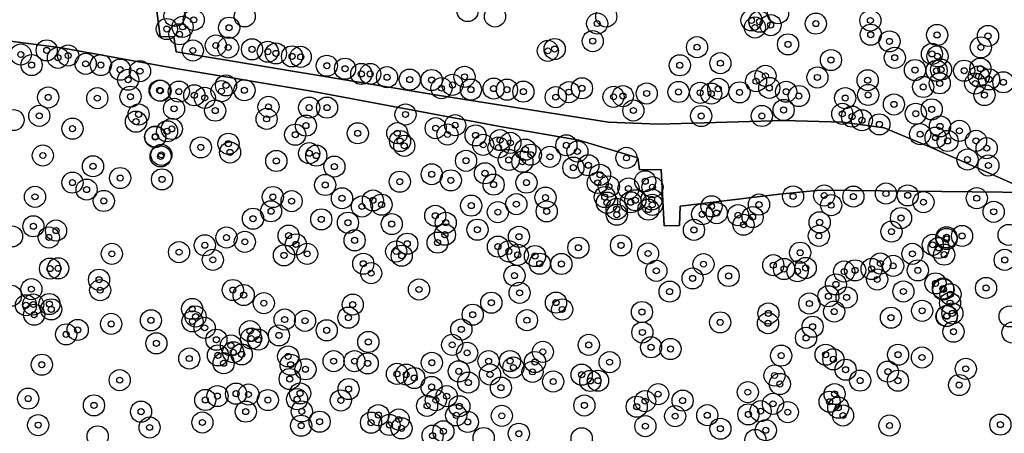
# Model space of a CAD drawing. Header units: inches. Extents: x 128668 to 131679, y 413272 to 413787.
# Tile 24 of 116: x 129255 to 129418, y 413481 to 413549. Entities that reach past the tile are written whole.
import ezdxf

# ---------------------------------------------------------------- set-up
doc = ezdxf.new("R2010")
doc.units = ezdxf.units.IN
doc.header["$MEASUREMENT"] = 0
doc.header["$PDMODE"] = 33
doc.header["$PDSIZE"] = -3
for name, color, linetype in [('Niet gedetecteerde gebieden (D-gebied) (ca. 44.659 m2)', 1, 'Continuous'), ('Significante objecten binnen onderzoeksgebied', 3, 'Continuous'), ('Veiligheidsmarge objecten d.d. 230531', 6, 'Continuous'), ('Vrijgegeven gebieden (A+B gebied) (ca. 609.035 m2)', 3, 'Continuous')]:
    doc.layers.add(name, color=color, linetype=linetype)

msp = doc.modelspace()

# ---------------------------------------------------------------- linework, layer by layer
at = {"layer": 'Niet gedetecteerde gebieden (D-gebied) (ca. 44.659 m2)'}
msp.add_polyline3d([(129277.95, 413551.22, 0), (129278.56, 413546.61, 0), (129280.86, 413546.53, 0), (129281.23, 413544.07, 0), (129323.81, 413537, 0), (129352.82, 413532.39, 0), (129361.08, 413532.07, 0), (129381.86, 413532.71, 0), (129391.66, 413532.4, 0), (129398.47, 413531.5, 0), (129406.25, 413528.22, 0), (129423.1, 413520.75, 0), (129387.88, 413521.15, 0), (129381.14, 413520.51, 0), (129364.69, 413518.51, 0), (129364.61, 413515.3, 0), (129362.04, 413515.22, 0), (129361.56, 413524.6, 0), (129357.95, 413524.52, 0), (129357.71, 413526.53, 0), (129347.92, 413529.42, 0), (129335.17, 413531.66, 0), (129303.31, 413537.6, 0), (129281.17, 413541.29, 0), (129262.24, 413544.74, 0), (129243.99, 413547.12, 0)], dxfattribs=at)
at = {"layer": 'Significante objecten binnen onderzoeksgebied'}
for p in [(129282.29, 413548.2), (129284.13, 413549.36), (129289.99, 413548.06), (129350.95, 413548.75), (129376.51, 413549.27), (129377.08, 413548.1), (129377.83, 413549.06), (129379.67, 413548.49), (129387.17, 413548.74), (129396.2, 413549.26), (129279.67, 413547.84), (129281.78, 413546.97), (129396.26, 413546.9), (129407.25, 413546.86), (129415.68, 413546.7), (129287.79, 413545.11), (129289.84, 413544.78), (129350.22, 413545.84), (129367.49, 413544.83), (129382.56, 413545.3), (129399.36, 413545.79), (129414.5, 413544.8), (129255.49, 413543.62), (129259.78, 413544.31), (129263.33, 413543.45), (129283.99, 413544.29), (129293.79, 413544.48), (129296.41, 413544.08), (129297.75, 413543.8), (129300.41, 413543.31), (129301.85, 413543.23), (129342.78, 413544.23), (129343.91, 413544.53), (129406.39, 413543.72), (129407.31, 413543.33), (129257.28, 413541.87), (129261.64, 413543.08), (129266.23, 413542.08), (129268.74, 413541.87), (129306.18, 413541.76), (129364.63, 413541.84), (129371.36, 413542.18), (129389.67, 413542.7), (129400.24, 413543.08), (129271.94, 413541.11), (129275.23, 413540.86), (129309.19, 413541.27), (129311.89, 413540.4), (129313.35, 413540.41), (129316.15, 413539.86), (129328.98, 413539.93), (129378.82, 413540.09), (129403.59, 413541.05), (129407.17, 413540.94), (129407.91, 413541.12), (129411.74, 413540.94), (129414.15, 413539.99), (129414.42, 413541.29), (129273.27, 413539.44), (129289.48, 413538.5), (129319.91, 413539.46), (129323.54, 413539.39), (129326.99, 413538.59), (129377.27, 413539.2), (129387.43, 413539.82), (129395.75, 413539.36), (129404.95, 413538.25), (129407.69, 413538.85), (129413.56, 413538.82), (129415.86, 413539.5), (129418.23, 413539.02), (129273.65, 413536.63), (129278.48, 413537.67), (129278.62, 413537.6), (129281.67, 413537.47), (129284.23, 413536.87), (129288.73, 413537.55), (129292.53, 413537.7), (129325.16, 413538.04), (129330.04, 413537.81), (129333.8, 413537.98), (129336.01, 413537.8), (129338.73, 413537.47), (129346.27, 413537.39), (129348.43, 413538.03), (129353.66, 413536.61), (129355.21, 413536.73), (129359.16, 413537.17), (129364.42, 413537.42), (129368.01, 413537.28), (129369.84, 413537.15), (129371.01, 413537.93), (129374.53, 413537.35), (129379.46, 413538.09), (129382.25, 413537.45), (129384.35, 413536.74), (129395.83, 413536.93), (129415.09, 413536.91), (129260.03, 413536.51), (129268.16, 413536.39), (129285.96, 413536.44), (129344.08, 413536.56), (129392.03, 413536.4), (129400.1, 413535.35), (129258.55, 413533.46), (129275, 413533.69), (129280.87, 413534.63), (129287.69, 413534.33), (129296.51, 413534.95), (129303.25, 413534.83), (129306.21, 413534.82), (129319.2, 413533.69), (129356.95, 413534.35), (129368.18, 413533.43), (129378.23, 413533.44), (129381.83, 413534.43), (129391.55, 413533.79), (129403.72, 413533.81), (129406.36, 413534.53), (129274.57, 413532.5), (129296.2, 413532.96), (129302.71, 413531.84), (129327.43, 413531.91), (129393.16, 413533.33), (129394.8, 413532.73), (129397.69, 413532.05), (129407.73, 413531.71), (129264.05, 413531.34), (129279.72, 413530.9), (129280.5, 413531.29), (129300.94, 413530.34), (129311.3, 413530.58), (129317.84, 413530.59), (129324.21, 413531.42), (129326.16, 413530.37), (129330.81, 413530.22), (129404.44, 413530.42), (129410.95, 413530.98), (129277.74, 413529.96), (129277.78, 413530.03), (129289.88, 413528.84), (129318.3, 413529.29), (129319, 413528.49), (129332.07, 413528.66), (129334.87, 413529.43), (129336.57, 413528.99), (129345.85, 413528.58), (129407, 413529.86), (129408.99, 413529.3), (129413.69, 413529.32), (129259.14, 413526.89), (129278.78, 413527), (129285.3, 413528.23), (129290.15, 413527.4), (129303.26, 413527.27), (129304.43, 413526.87), (129334.6, 413528.21), (129339.05, 413527.86), (129339.96, 413527.02), (129347.68, 413527.56), (129415.46, 413528.11), (129278.64, 413526.74), (129297.81, 413525.99), (129329.23, 413526.02), (129336.31, 413526.16), (129338.56, 413525.87), (129343.12, 413526.67), (129349.5, 413525.27), (129355.8, 413526.5), (129412.28, 413526.22), (129415.74, 413525.24), (129267.45, 413525.11), (129307.43, 413525.06), (129323.55, 413523.79), (129332.37, 413523.95), (129347.01, 413524.88), (129351.43, 413523.7), (129264.05, 413522.4), (129271.95, 413523.16), (129278.88, 413522.94), (129305.91, 413522.01), (129318.26, 413522.55), (129326.71, 413522.77), (129333.8, 413522.07), (129339.24, 413522.4), (129351.04, 413522.36), (129358.91, 413522.63), (129266.39, 413521.25), (129352.89, 413521.75), (129356.13, 413521.43), (129360.11, 413521.65), (129398.78, 413520.59), (129257.84, 413520.05), (129269.24, 413519.36), (129297.24, 413520.01), (129300.34, 413519.33), (129308.69, 413519.81), (129313.81, 413519.45), (129315.24, 413518.74), (129337.56, 413518.83), (129342.39, 413519.91), (129352.21, 413520.01), (129352.58, 413519.08), (129356.51, 413519.14), (129357.27, 413519.47), (129359.97, 413519.62), (129360.07, 413518.72), (129377.75, 413518.77), (129383.4, 413520.11), (129388.55, 413520.27), (129393.38, 413520.09), (129402.39, 413520.28), (129404.99, 413519.16), (129413.82, 413519.82), (129296.94, 413517.65), (129311.99, 413518.45), (129330.09, 413518.59), (129334.5, 413517.51), (129342.59, 413517.63), (129354.18, 413518.03), (129354.2, 413517.08), (129359.43, 413517.93), (129368.34, 413517.16), (129369.89, 413518.47), (129370.75, 413517.35), (129389.71, 413518.66), (129416.62, 413517.57), (129293.95, 413516.42), (129305.26, 413516.31), (129309.67, 413515.76), (129316.93, 413515.53), (129324.14, 413516.91), (129325.87, 413515.75), (129374.29, 413517.01), (129375.19, 413515.42), (129376.7, 413516.69), (129387.8, 413515.82), (129401.28, 413516.53), (129257.58, 413515.17), (129261.33, 413514.46), (129325.74, 413513.78), (129331.12, 413514.6), (129366.98, 413514.57), (129399.69, 413514.29), (129260.14, 413513.32), (129289.55, 413513.3), (129292.6, 413512.59), (129299.84, 413513.63), (129301.05, 413512.17), (129310.78, 413512.84), (129319.5, 413512.28), (129324.52, 413512.46), (129337.99, 413513.43), (129387.67, 413513.58), (129408.81, 413513.34), (129408.81, 413513.06), (129411.38, 413513.57), (129270.57, 413510.6), (129281.7, 413510.88), (129285.97, 413512.02), (129302.92, 413510.6), (129317.66, 413510.99), (129334.51, 413511.8), (129336.32, 413511.02), (129347.84, 413511.62), (129354.9, 413512), (129359.38, 413510.66), (129384.57, 413510.79), (129403.16, 413510.6), (129406.53, 413512.1), (129407.5, 413511.58), (129287.3, 413509.61), (129299.08, 413510.35), (129312.21, 413508.96), (129318.58, 413510.29), (129337.8, 413510.43), (129340.65, 413510.24), (129341.44, 413508.97), (129345.02, 413508.93), (129368.56, 413508.89), (129397.86, 413509), (129408.42, 413510.47), (129418.45, 413509.6), (129260.33, 413508.16), (129261.67, 413508.2), (129313.51, 413507.4), (129360.75, 413507.79), (129380.12, 413508.72), (129381.9, 413508.09), (129384.13, 413507.72), (129385.48, 413508.26), (129391.85, 413507.67), (129393.67, 413507.86), (129396.4, 413508.09), (129399.97, 413508.61), (129404.06, 413507.86), (129268.45, 413506.32), (129337.25, 413507), (129366.75, 413506.53), (129372.72, 413506.94), (129397.33, 413506.36), (129406.99, 413505.71), (129257.25, 413504.75), (129268.63, 413504.58), (129290.61, 413504.61), (129321.44, 413504.7), (129338.1, 413504.14), (129362.95, 413504.35), (129390.49, 413505.54), (129401.67, 413504.37), (129408.23, 413504.85), (129408.3, 413504.69), (129415.36, 413504.96), (129292.4, 413503.78), (129295.74, 413502.43), (129333.42, 413502.51), (129344.13, 413502.52), (129386.1, 413502.37), (129389.24, 413503.57), (129392.27, 413503.38), (129409.39, 413502.44), (129409.46, 413503.9), (129256.34, 413502.09), (129257.54, 413502.21), (129260.23, 413502.29), (129260.53, 413501.4), (129283.87, 413501.47), (129310.47, 413502.2), (129345.15, 413501.39), (129358.37, 413500.96), (129379.31, 413500.73), (129390.21, 413501.04), (129404.77, 413501.17), (129409.78, 413500.73), (129257.7, 413500.52), (129277.04, 413499.59), (129283.92, 413499.41), (129284.44, 413500.22), (129299.19, 413499.72), (129302.57, 413499.51), (129309.75, 413500.03), (129330.34, 413500.52), (129339.32, 413499.61), (129371.32, 413499.25), (129379.24, 413499.11), (129399.6, 413500.02), (129408.81, 413500.27), (129408.88, 413500.32), (129264.91, 413498), (129270.46, 413499), (129285.94, 413498.35), (129293.45, 413497.79), (129306.16, 413497.93), (129328.45, 413498.08), (129358.44, 413497.58), (129386.63, 413498.53), (129409.97, 413497.7), (129263, 413497.26), (129287.88, 413496.38), (129293.65, 413496.58), (129294.81, 413496.4), (129298.24, 413497.09), (129313.05, 413496.01), (129385.54, 413496.68), (129277.95, 413495.78), (129290.29, 413495.42), (129290.67, 413494.3), (129326.94, 413495.53), (129329.41, 413494.2), (129341.95, 413494.37), (129349.56, 413495.52), (129359.88, 413495.12), (129363.1, 413494.84), (129283.39, 413493.26), (129288.14, 413493.78), (129292.07, 413493.95), (129299.77, 413493.61), (129307.3, 413492.82), (129310.76, 413492.83), (129332.96, 413492.82), (129336.52, 413492.84), (129340.65, 413492.68), (129353.01, 413492.66), (129381.43, 413493.74), (129388.79, 413493.89), (129390.07, 413493.13), (129400.79, 413493.89), (129404.75, 413493.43), (129258.97, 413492.24), (129289.08, 413492.48), (129300.17, 413492.23), (129302.64, 413491.48), (129312.94, 413492.46), (129323.57, 413492.56), (129328.03, 413491.14), (129337.07, 413491.78), (129340.24, 413491.05), (129392.1, 413491.41), (129399.1, 413491.1), (129412, 413491.55), (129271.87, 413489.68), (129300.03, 413489.86), (129317.79, 413490.72), (129319.32, 413490.6), (129320.66, 413490.03), (129333.2, 413490.62), (129343.67, 413489.45), (129348.38, 413490.59), (129349.81, 413489.55), (129351.09, 413489.58), (129380.32, 413490.45), (129394.5, 413489.6), (129400.77, 413489.59), (129309.78, 413488.21), (129323.53, 413488.55), (129329.61, 413489.28), (129335.01, 413488.45), (129375.9, 413487.69), (129381.21, 413489.04), (129410.9, 413488.87), (129256.71, 413486.62), (129286.04, 413486.4), (129288.06, 413487.04), (129291.14, 413487.44), (129293.2, 413487.3), (129296.41, 413486.38), (129301.25, 413486.52), (129301.75, 413487.48), (129308.5, 413486.32), (129324.23, 413486.36), (129326.02, 413487.02), (129358.89, 413486.2), (129361.05, 413487.36), (129365.1, 413486.29), (129389.45, 413486.11), (129390.27, 413487.37), (129267.61, 413485.5), (129275.41, 413484.46), (129292.75, 413484.47), (129302.03, 413484.5), (129322.78, 413485.43), (129328.13, 413485.36), (129348.83, 413485.49), (129357.5, 413485.28), (129378.02, 413484.54), (129380.07, 413485.76), (129390.88, 413485.12), (129304.98, 413482.8), (129314.71, 413483.89), (129318.08, 413483.16), (129327.6, 413483.85), (129335.16, 413483.77), (129363.87, 413483.71), (129369.19, 413483.87), (129375.99, 413484.01), (129382.52, 413484.38), (129391.67, 413483.83), (129258.37, 413482.23), (129276.82, 413481.84), (129285.57, 413482.67), (129301.93, 413482.13), (129313.5, 413482.64), (129316.55, 413482.26), (129318.55, 413481.7), (129325.48, 413481.2), (129329.52, 413482.76), (129358.93, 413482.06), (129371.36, 413481.63), (129378.88, 413481.38), (129399.37, 413482.16), (129417.73, 413482.31), (129323.7, 413480.5), (129337.98, 413480.8)]:
    msp.add_point(p, dxfattribs=at)
at = {"layer": 'Veiligheidsmarge objecten d.d. 230531', "color": 6, "linetype": 'Continuous', "lineweight": 25}
for centre in [(129329.49, 413550.83), (129380.9, 413550.46), (129280.94, 413550.02), (129284.13, 413549.36), (129292.58, 413549.93), (129334.03, 413549.92), (129350.95, 413548.75), (129352.46, 413549.92), (129376.51, 413549.27), (129377.83, 413549.06), (129379.67, 413548.49), (129387.17, 413548.74), (129396.2, 413549.26), (129279.67, 413547.84), (129281.78, 413546.97), (129282.29, 413548.2), (129289.99, 413548.06), (129377.08, 413548.1), (129396.26, 413546.9), (129407.25, 413546.86), (129350.22, 413545.84), (129382.56, 413545.3), (129399.36, 413545.79), (129415.68, 413546.7), (129255.49, 413543.62), (129259.78, 413544.31), (129283.99, 413544.29), (129287.79, 413545.11), (129289.84, 413544.78), (129293.79, 413544.48), (129296.41, 413544.08), (129297.75, 413543.8), (129342.78, 413544.23), (129343.91, 413544.53), (129367.49, 413544.83), (129406.39, 413543.72), (129414.5, 413544.8), (129261.64, 413543.08), (129263.33, 413543.45), (129266.23, 413542.08), (129300.41, 413543.31), (129301.85, 413543.23), (129371.36, 413542.18), (129389.67, 413542.7), (129400.24, 413543.08), (129407.31, 413543.33), (129257.28, 413541.87), (129268.74, 413541.87), (129271.94, 413541.11), (129275.23, 413540.86), (129306.18, 413541.76), (129309.19, 413541.27), (129311.89, 413540.4), (129313.35, 413540.41), (129364.63, 413541.84), (129403.59, 413541.05), (129407.17, 413540.94), (129407.91, 413541.12), (129411.74, 413540.94), (129414.42, 413541.29), (129273.27, 413539.44), (129316.15, 413539.86), (129319.91, 413539.46), (129323.54, 413539.39), (129328.98, 413539.93), (129377.27, 413539.2), (129378.82, 413540.09), (129387.43, 413539.82), (129395.75, 413539.36), (129407.69, 413538.85), (129413.56, 413538.82), (129414.15, 413539.99), (129415.86, 413539.5), (129418.23, 413539.02), (129278.48, 413537.67), (129278.62, 413537.6), (129281.67, 413537.47), (129288.73, 413537.55), (129289.48, 413538.5), (129292.53, 413537.7), (129325.16, 413538.04), (129326.99, 413538.59), (129330.04, 413537.81), (129333.8, 413537.98), (129336.01, 413537.8), (129338.73, 413537.47), (129346.27, 413537.39), (129348.43, 413538.03), (129359.16, 413537.17), (129364.42, 413537.42), (129368.01, 413537.28), (129369.84, 413537.15), (129371.01, 413537.93), (129374.53, 413537.35), (129379.46, 413538.09), (129382.25, 413537.45), (129404.95, 413538.25), (129260.03, 413536.51), (129268.16, 413536.39), (129273.65, 413536.63), (129284.23, 413536.87), (129285.96, 413536.44), (129344.08, 413536.56), (129353.66, 413536.61), (129355.21, 413536.73), (129384.35, 413536.74), (129392.03, 413536.4), (129395.83, 413536.93), (129400.1, 413535.35), (129415.09, 413536.91), (129280.87, 413534.63), (129287.69, 413534.33), (129296.51, 413534.95), (129303.25, 413534.83), (129306.21, 413534.82), (129356.95, 413534.35), (129381.83, 413534.43), (129391.55, 413533.79), (129403.72, 413533.81), (129406.36, 413534.53), (129254.27, 413532.76), (129258.55, 413533.46), (129274.57, 413532.5), (129275, 413533.69), (129296.2, 413532.96), (129319.2, 413533.69), (129368.18, 413533.43), (129378.23, 413533.44), (129393.16, 413533.33), (129394.8, 413532.73), (129264.05, 413531.34), (129279.72, 413530.9), (129280.5, 413531.29), (129302.71, 413531.84), (129311.3, 413530.58), (129317.84, 413530.59), (129324.21, 413531.42), (129327.43, 413531.91), (129397.69, 413532.05), (129407.73, 413531.71), (129410.95, 413530.98), (129277.74, 413529.96), (129277.78, 413530.03), (129289.88, 413528.84), (129300.94, 413530.34), (129318.3, 413529.29), (129326.16, 413530.37), (129330.81, 413530.22), (129334.87, 413529.43), (129336.57, 413528.99), (129404.44, 413530.42), (129407, 413529.86), (129408.99, 413529.3), (129413.69, 413529.32), (129285.3, 413528.23), (129290.15, 413527.4), (129303.26, 413527.27), (129319, 413528.49), (129332.07, 413528.66), (129334.6, 413528.21), (129339.05, 413527.86), (129345.85, 413528.58), (129347.68, 413527.56), (129415.46, 413528.11), (129259.14, 413526.89), (129278.64, 413526.74), (129278.78, 413527), (129297.81, 413525.99), (129304.43, 413526.87), (129329.23, 413526.02), (129336.31, 413526.16), (129338.56, 413525.87), (129339.96, 413527.02), (129343.12, 413526.67), (129355.8, 413526.5), (129412.28, 413526.22), (129267.45, 413525.11), (129307.43, 413525.06), (129332.37, 413523.95), (129347.01, 413524.88), (129349.5, 413525.27), (129415.74, 413525.24), (129264.05, 413522.4), (129271.95, 413523.16), (129278.88, 413522.94), (129318.26, 413522.55), (129323.55, 413523.79), (129326.71, 413522.77), (129339.24, 413522.4), (129351.04, 413522.36), (129351.43, 413523.7), (129358.91, 413522.63), (129266.39, 413521.25), (129305.91, 413522.01), (129333.8, 413522.07), (129352.89, 413521.75), (129356.13, 413521.43), (129360.11, 413521.65), (129257.84, 413520.05), (129269.24, 413519.36), (129297.24, 413520.01), (129300.34, 413519.33), (129308.69, 413519.81), (129313.81, 413519.45), (129342.39, 413519.91), (129352.21, 413520.01), (129352.58, 413519.08), (129356.51, 413519.14), (129357.27, 413519.47), (129359.97, 413519.62), (129383.4, 413520.11), (129388.55, 413520.27), (129393.38, 413520.09), (129398.78, 413520.59), (129402.39, 413520.28), (129404.99, 413519.16), (129413.82, 413519.82), (129296.94, 413517.65), (129311.99, 413518.45), (129315.24, 413518.74), (129330.09, 413518.59), (129334.5, 413517.51), (129337.56, 413518.83), (129342.59, 413517.63), (129354.18, 413518.03), (129359.43, 413517.93), (129360.07, 413518.72), (129369.89, 413518.47), (129377.75, 413518.77), (129389.71, 413518.66), (129416.62, 413517.57), (129293.95, 413516.42), (129305.26, 413516.31), (129324.14, 413516.91), (129354.2, 413517.08), (129368.34, 413517.16), (129370.75, 413517.35), (129374.29, 413517.01), (129376.7, 413516.69), (129387.8, 413515.82), (129401.28, 413516.53), (129257.58, 413515.17), (129261.33, 413514.46), (129309.67, 413515.76), (129316.93, 413515.53), (129325.87, 413515.75), (129331.12, 413514.6), (129366.98, 413514.57), (129375.19, 413515.42), (129399.69, 413514.29), (129254.03, 413513.49), (129260.14, 413513.32), (129289.55, 413513.3), (129292.6, 413512.59), (129299.84, 413513.63), (129310.78, 413512.84), (129325.74, 413513.78), (129337.99, 413513.43), (129387.67, 413513.58), (129408.81, 413513.34), (129408.81, 413513.06), (129411.38, 413513.57), (129419.09, 413513.74), (129285.97, 413512.02), (129301.05, 413512.17), (129317.66, 413510.99), (129319.5, 413512.28), (129324.52, 413512.46), (129334.51, 413511.8), (129336.32, 413511.02), (129347.84, 413511.62), (129354.9, 413512), (129406.53, 413512.1), (129407.5, 413511.58), (129270.57, 413510.6), (129281.7, 413510.88), (129287.3, 413509.61), (129299.08, 413510.35), (129302.92, 413510.6), (129318.58, 413510.29), (129337.8, 413510.43), (129340.65, 413510.24), (129359.38, 413510.66), (129384.57, 413510.79), (129403.16, 413510.6), (129408.42, 413510.47), (129418.45, 413509.6), (129260.33, 413508.16), (129261.67, 413508.2), (129312.21, 413508.96), (129341.44, 413508.97), (129345.02, 413508.93), (129360.75, 413507.79), (129368.56, 413508.89), (129380.12, 413508.72), (129381.9, 413508.09), (129384.13, 413507.72), (129385.48, 413508.26), (129391.85, 413507.67), (129393.67, 413507.86), (129396.4, 413508.09), (129397.86, 413509), (129399.97, 413508.61), (129404.06, 413507.86), (129268.45, 413506.32), (129313.51, 413507.4), (129337.25, 413507), (129366.75, 413506.53), (129372.72, 413506.94), (129397.33, 413506.36), (129257.25, 413504.75), (129268.63, 413504.58), (129290.61, 413504.61), (129321.44, 413504.7), (129390.49, 413505.54), (129401.67, 413504.37), (129406.99, 413505.71), (129408.23, 413504.85), (129408.3, 413504.69), (129415.36, 413504.96), (129253.86, 413503.67), (129292.4, 413503.78), (129338.1, 413504.14), (129362.95, 413504.35), (129389.24, 413503.57), (129392.27, 413503.38), (129409.46, 413503.9), (129256.34, 413502.09), (129257.54, 413502.21), (129260.23, 413502.29), (129260.53, 413501.4), (129283.87, 413501.47), (129295.74, 413502.43), (129310.47, 413502.2), (129333.42, 413502.51), (129344.13, 413502.52), (129345.15, 413501.39), (129386.1, 413502.37), (129404.77, 413501.17), (129409.39, 413502.44), (129257.7, 413500.52), (129277.04, 413499.59), (129284.44, 413500.22), (129299.19, 413499.72), (129302.57, 413499.51), (129309.75, 413500.03), (129330.34, 413500.52), (129339.32, 413499.61), (129358.37, 413500.96), (129379.31, 413500.73), (129390.21, 413501.04), (129399.6, 413500.02), (129408.81, 413500.27), (129408.88, 413500.32), (129409.78, 413500.73), (129419.27, 413500.24), (129264.91, 413498), (129270.46, 413499), (129283.92, 413499.41), (129285.94, 413498.35), (129306.16, 413497.93), (129328.45, 413498.08), (129371.32, 413499.25), (129379.24, 413499.11), (129386.63, 413498.53), (129263, 413497.26), (129287.88, 413496.38), (129293.45, 413497.79), (129293.65, 413496.58), (129294.81, 413496.4), (129298.24, 413497.09), (129358.44, 413497.58), (129385.54, 413496.68), (129409.97, 413497.7), (129419.73, 413497.56), (129277.95, 413495.78), (129290.29, 413495.42), (129313.05, 413496.01), (129326.94, 413495.53), (129349.56, 413495.52), (129359.88, 413495.12), (129363.1, 413494.84), (129283.39, 413493.26), (129288.14, 413493.78), (129290.67, 413494.3), (129292.07, 413493.95), (129299.77, 413493.61), (129329.41, 413494.2), (129341.95, 413494.37), (129381.43, 413493.74), (129388.79, 413493.89), (129390.07, 413493.13), (129400.79, 413493.89), (129404.75, 413493.43), (129258.97, 413492.24), (129289.08, 413492.48), (129300.17, 413492.23), (129302.64, 413491.48), (129307.3, 413492.82), (129310.76, 413492.83), (129312.94, 413492.46), (129323.57, 413492.56), (129332.96, 413492.82), (129336.52, 413492.84), (129337.07, 413491.78), (129340.65, 413492.68), (129353.01, 413492.66), (129392.1, 413491.41), (129412, 413491.55), (129300.03, 413489.86), (129317.79, 413490.72), (129319.32, 413490.6), (129320.66, 413490.03), (129328.03, 413491.14), (129333.2, 413490.62), (129340.24, 413491.05), (129348.38, 413490.59), (129380.32, 413490.45), (129399.1, 413491.1), (129271.87, 413489.68), (129309.78, 413488.21), (129323.53, 413488.55), (129329.61, 413489.28), (129335.01, 413488.45), (129343.67, 413489.45), (129349.81, 413489.55), (129351.09, 413489.58), (129381.21, 413489.04), (129394.5, 413489.6), (129400.77, 413489.59), (129410.9, 413488.87), (129256.71, 413486.62), (129288.06, 413487.04), (129291.14, 413487.44), (129293.2, 413487.3), (129301.25, 413486.52), (129301.75, 413487.48), (129326.02, 413487.02), (129361.05, 413487.36), (129375.9, 413487.69), (129390.27, 413487.37), (129267.61, 413485.5), (129286.04, 413486.4), (129296.41, 413486.38), (129308.5, 413486.32), (129322.78, 413485.43), (129324.23, 413486.36), (129328.13, 413485.36), (129348.83, 413485.49), (129357.5, 413485.28), (129358.89, 413486.2), (129365.1, 413486.29), (129380.07, 413485.76), (129389.45, 413486.11), (129390.88, 413485.12), (129275.41, 413484.46), (129292.75, 413484.47), (129302.03, 413484.5), (129314.71, 413483.89), (129327.6, 413483.85), (129335.16, 413483.77), (129363.87, 413483.71), (129369.19, 413483.87), (129375.99, 413484.01), (129378.02, 413484.54), (129382.52, 413484.38), (129391.67, 413483.83), (129258.37, 413482.23), (129276.82, 413481.84), (129285.57, 413482.67), (129301.93, 413482.13), (129304.98, 413482.8), (129313.5, 413482.64), (129316.55, 413482.26), (129318.08, 413483.16), (129318.55, 413481.7), (129329.52, 413482.76), (129358.93, 413482.06), (129371.36, 413481.63), (129399.37, 413482.16), (129417.73, 413482.31), (129268.22, 413480.37), (129323.7, 413480.5), (129325.48, 413481.2), (129332.15, 413480.09), (129337.98, 413480.8), (129348.38, 413480.04), (129378.88, 413481.38), (129377.16, 413479.77)]:
    msp.add_circle(centre, 1.75, dxfattribs=at)
at = {"layer": 'Vrijgegeven gebieden (A+B gebied) (ca. 609.035 m2)'}
for points in [[(129434.17, 413586.09, 0), (129423.1, 413520.75, 0), (129406.25, 413528.22, 0), (129398.47, 413531.5, 0), (129391.66, 413532.4, 0), (129381.86, 413532.71, 0), (129361.08, 413532.07, 0), (129352.82, 413532.39, 0), (129323.81, 413537, 0), (129281.23, 413544.07, 0), (129280.86, 413546.53, 0), (129278.56, 413546.61, 0), (129277.95, 413551.22, 0)], [(129243.99, 413547.12, 0), (129262.24, 413544.74, 0), (129281.17, 413541.29, 0), (129303.31, 413537.6, 0), (129335.17, 413531.66, 0), (129347.92, 413529.42, 0), (129357.71, 413526.53, 0), (129357.95, 413524.52, 0), (129361.56, 413524.6, 0), (129362.04, 413515.22, 0), (129364.61, 413515.3, 0), (129364.69, 413518.51, 0), (129381.14, 413520.51, 0), (129387.88, 413521.15, 0), (129423.1, 413520.75, 0)]]:
    msp.add_polyline3d(points, dxfattribs=at)

doc.saveas('drawing.dxf')
